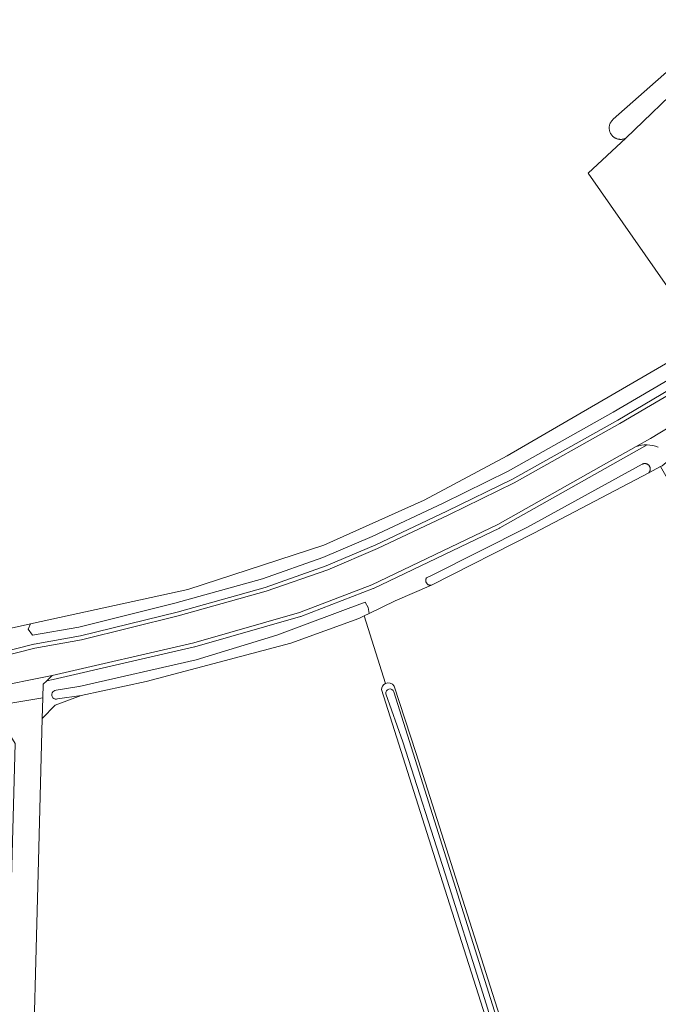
# Model space of a CAD drawing. Header units: metres. Extents: x 200031 to 204075, y 460125 to 464703.
# Tile 161 of 178: x 202425 to 202522, y 464087 to 464235. Entities that reach past the tile are written whole.
import ezdxf

# ---------------------------------------------------------------- set-up
doc = ezdxf.new("R2010")
doc.units = ezdxf.units.M
doc.header["$LTSCALE"] = 2
for name, color, linetype, lineweight in [('B-WE-GR-GRAS-GV', 253, 'Continuous', 13), ('B-WE-OG-TERREIN_CULTUURSCHEIDING-GV', 253, 'Continuous', 18), ('B-WE-OG-TERREIN_ERF-GV', 253, 'Continuous', 18), ('B-WE-OG-WATER_GREPPEL-GV', 253, 'Continuous', 18), ('B-WE-OG-WATER_SLOOT-GV', 253, 'Continuous', 18), ('B-WE-OG-WEG-GV', 253, 'Continuous', 18), ('B-WE-VH-VERHARDING_ASFALT-GV', 253, 'Continuous', 18), ('B-WE-VH-VERHARDING_BETONSTRAATSTEEN-GV', 253, 'Continuous', 18)]:
    doc.layers.add(name, color=color, linetype=linetype, lineweight=lineweight)

msp = doc.modelspace()

# ---------------------------------------------------------------- linework, layer by layer
at = {"layer": 'B-WE-GR-GRAS-GV', "flags": 128}
for points in [[(202526.262, 464189.988), (202510.929, 464211.932), (202516.633, 464217.216), (202516.608, 464217.204), (202516.533, 464217.168), (202516.456, 464217.136), (202516.378, 464217.108), (202516.299, 464217.084), (202516.219, 464217.063), (202516.137, 464217.047), (202516.055, 464217.034), (202515.973, 464217.026), (202515.89, 464217.021), (202515.807, 464217.02), (202515.724, 464217.024), (202515.641, 464217.031), (202515.559, 464217.042), (202515.477, 464217.057), (202515.397, 464217.077), (202515.317, 464217.1), (202515.238, 464217.127), (202515.161, 464217.157), (202515.086, 464217.191), (202515.012, 464217.229), (202514.94, 464217.271), (202514.87, 464217.315), (202514.803, 464217.364), (202514.737, 464217.415), (202514.675, 464217.469), (202514.615, 464217.527), (202514.558, 464217.587), (202514.503, 464217.65), (202514.452, 464217.715), (202514.404, 464217.783), (202514.36, 464217.853), (202514.319, 464217.925), (202514.281, 464217.999), (202514.247, 464218.075), (202514.217, 464218.152), (202514.19, 464218.231), (202514.168, 464218.31), (202514.149, 464218.391), (202514.134, 464218.473), (202514.123, 464218.555), (202514.116, 464218.638), (202514.113, 464218.721), (202514.114, 464218.804), (202514.119, 464218.886), (202514.128, 464218.969), (202514.141, 464219.051), (202514.158, 464219.132), (202514.178, 464219.213), (202514.203, 464219.292), (202514.231, 464219.37), (202514.263, 464219.446), (202514.299, 464219.521), (202514.305, 464219.533), (202514.345, 464219.606), (202514.388, 464219.676), (202514.435, 464219.745), (202514.485, 464219.811), (202514.538, 464219.875), (202514.594, 464219.936), (202514.653, 464219.995), (202514.715, 464220.05), (202531.66, 464235.049)], [(202420.158, 464142.551), (202426.967, 464144.047), (202450.653, 464149.251), (202471.132, 464155.918), (202486.253, 464162.705), (202498.755, 464169.372), (202525.119, 464184.657)], [(202573.502, 464078.862), (202569.17, 464086.884), (202564.686, 464095.5), (202563.55, 464094.834), (202562.77, 464096.287), (202521.854, 464167.735), (202520.655, 464167.104), (202520.074, 464166.799), (202502.779, 464157.704), (202487.33, 464149.875)], [(202487.33, 464149.875), (202481.851, 464147.545), (202477.964, 464145.622), (202477.193, 464145.242), (202480.406, 464135.058)], [(202480.406, 464135.058), (202477.193, 464145.242), (202476.422, 464144.861), (202466.137, 464141.159), (202444.36, 464135.381), (202434.583, 464133.286), (202430.646, 464131.826), (202428.703, 464129.81), (202428.174, 464108.366), (202427.092, 464068.71)], [(202502.66, 464062.315), (202487.928, 464108.524), (202479.809, 464134.164)], [(202481.737, 464134.685), (202484.997, 464124.678), (202492.04, 464102.452), (202498.987, 464080.663), (202507.043, 464054.515), (202515.445, 464028.056), (202523.399, 464003.084), (202532.061, 463975.634), (202539.11, 463953.58), (202542.262, 463939.524), (202541.924, 463928.566), (202542.267, 463928.498), (202634.08, 463910.347), (202666.636, 463903.867), (202652.939, 463927.456), (202643.011, 463942.095), (202637.261, 463951.729), (202636.245, 463953.951), (202630.343, 463966.797), (202626.56, 463975.119), (202623.326, 463982.588), (202572.693, 464077.805)]]:
    msp.add_lwpolyline(points, dxfattribs=at)
at = {"layer": 'B-WE-GR-GRAS-GV'}
for points in [[(202479.809, 464134.164, -0.2757994), (202480.406, 464135.058)], [(202480.406, 464135.058, -0.3761356), (202481.737, 464134.685)]]:
    msp.add_lwpolyline(points, format="xyb", dxfattribs=at)
at = {"layer": 'B-WE-OG-TERREIN_CULTUURSCHEIDING-GV', "flags": 128}
for points in [[(202526.445, 464182.828), (202514.733, 464175.927), (202498.901, 464167.048), (202489.085, 464162.238), (202478.421, 464157.203), (202470.998, 464154.052), (202461.869, 464150.845), (202448.699, 464147.161), (202434.21, 464143.571), (202427.248, 464142.333), (202426.613, 464143.252), (202426.967, 464144.047), (202420.158, 464142.551)], [(202414.998, 464137.837), (202427.445, 464140.978), (202427.487, 464140.987), (202434.494, 464142.232), (202449.048, 464145.838), (202462.281, 464149.54), (202471.492, 464152.776), (202478.981, 464155.955), (202489.678, 464161.006), (202499.537, 464165.836), (202515.433, 464174.751), (202526.014, 464180.986)], [(202519.806, 464171.016), (202497.622, 464158.505), (202497.586, 464158.487), (202478.598, 464149.402), (202478.555, 464149.383), (202467.671, 464145.187), (202467.62, 464145.17), (202451.689, 464140.602), (202451.659, 464140.594), (202430.365, 464135.678), (202430.346, 464135.674), (202429.39, 464135.485), (202428.83, 464134.966), (202428.779, 464132.894), (202428.703, 464129.81), (202430.646, 464131.826), (202434.583, 464133.286), (202431.028, 464132.753)], [(202430.823, 464134.044), (202434.207, 464134.619), (202434.256, 464134.638), (202434.278, 464134.645), (202451.89, 464138.627), (202464.074, 464142.353), (202477.334, 464147.309), (202477.794, 464146.544), (202477.964, 464145.622), (202481.851, 464147.545), (202487.33, 464149.875), (202487.277, 464149.868), (202487.223, 464149.865), (202487.169, 464149.866), (202487.115, 464149.871), (202487.062, 464149.88), (202487.009, 464149.893), (202486.958, 464149.909), (202486.908, 464149.93), (202486.86, 464149.954), (202486.814, 464149.982), (202486.77, 464150.013), (202486.728, 464150.047), (202486.689, 464150.084), (202486.652, 464150.124), (202486.619, 464150.166), (202486.589, 464150.211), (202486.563, 464150.258), (202486.54, 464150.307), (202486.521, 464150.357), (202486.505, 464150.409), (202486.493, 464150.462), (202486.486, 464150.515), (202486.482, 464150.569), (202486.482, 464150.623), (202486.486, 464150.677), (202486.495, 464150.73), (202486.507, 464150.782), (202486.523, 464150.834), (202486.543, 464150.884), (202486.566, 464150.933), (202486.593, 464150.979), (202486.615, 464151.012), (202487.328, 464151.344), (202501.828, 464158.594), (202519.078, 464168.106), (202519.114, 464168.125), (202519.167, 464168.147), (202519.221, 464168.167), (202519.277, 464168.182), (202519.334, 464168.193), (202519.391, 464168.201), (202519.448, 464168.204), (202519.506, 464168.204), (202519.564, 464168.199), (202519.621, 464168.191), (202519.677, 464168.179), (202519.732, 464168.162), (202519.787, 464168.142), (202519.839, 464168.119), (202519.89, 464168.091), (202519.939, 464168.061), (202519.985, 464168.026), (202520.029, 464167.989), (202520.071, 464167.949), (202520.109, 464167.906), (202520.145, 464167.861), (202520.177, 464167.813), (202520.206, 464167.763), (202520.231, 464167.711), (202520.253, 464167.657), (202520.271, 464167.602), (202520.285, 464167.546), (202520.295, 464167.49), (202520.301, 464167.432), (202520.303, 464167.375), (202520.301, 464167.317), (202520.295, 464167.26), (202520.286, 464167.203), (202520.272, 464167.147), (202520.254, 464167.092)], [(202520.254, 464167.092), (202520.233, 464167.038), (202520.208, 464166.986), (202520.18, 464166.936), (202520.148, 464166.888), (202520.113, 464166.842), (202520.074, 464166.799), (202520.655, 464167.104), (202521.854, 464167.735), (202522.098, 464167.863), (202523.602, 464169.128)]]:
    msp.add_lwpolyline(points, dxfattribs=at)
at = {"layer": 'B-WE-OG-TERREIN_CULTUURSCHEIDING-GV'}
for points in [[(202521.508, 464170.674, 0.0869861), (202519.806, 464171.016)], [(202431.028, 464132.753, -1.1876409), (202430.823, 464134.044)]]:
    msp.add_lwpolyline(points, format="xyb", dxfattribs=at)
at = {"layer": 'B-WE-OG-TERREIN_ERF-GV', "flags": 128}
msp.add_lwpolyline([(202535, 464234.883), (202516.633, 464217.216), (202510.929, 464211.932), (202526.262, 464189.988)], dxfattribs=at)
at = {"layer": 'B-WE-OG-WATER_GREPPEL-GV', "flags": 128}
msp.add_lwpolyline([(202520.074, 464166.799), (202520.113, 464166.842), (202520.148, 464166.888), (202520.18, 464166.936), (202520.208, 464166.986), (202520.233, 464167.038), (202520.254, 464167.092), (202520.272, 464167.147), (202520.286, 464167.203), (202520.295, 464167.26), (202520.301, 464167.317), (202520.303, 464167.375), (202520.301, 464167.432), (202520.295, 464167.49), (202520.285, 464167.546), (202520.271, 464167.602), (202520.253, 464167.657), (202520.231, 464167.711), (202520.206, 464167.763), (202520.177, 464167.813), (202520.145, 464167.861), (202520.109, 464167.906), (202520.071, 464167.949), (202520.029, 464167.989), (202519.985, 464168.026), (202519.939, 464168.061), (202519.89, 464168.091), (202519.839, 464168.119), (202519.787, 464168.142), (202519.732, 464168.162), (202519.677, 464168.179), (202519.621, 464168.191), (202519.564, 464168.199), (202519.506, 464168.204), (202519.448, 464168.204), (202519.391, 464168.201), (202519.334, 464168.193), (202519.277, 464168.182), (202519.221, 464168.167), (202519.167, 464168.147), (202519.114, 464168.125), (202519.078, 464168.106), (202501.828, 464158.594), (202487.328, 464151.344), (202486.615, 464151.012), (202486.593, 464150.979), (202486.566, 464150.933), (202486.543, 464150.884), (202486.523, 464150.834), (202486.507, 464150.782), (202486.495, 464150.73), (202486.486, 464150.677), (202486.482, 464150.623), (202486.482, 464150.569), (202486.486, 464150.515), (202486.493, 464150.462), (202486.505, 464150.409), (202486.521, 464150.357), (202486.54, 464150.307), (202486.563, 464150.258), (202486.589, 464150.211), (202486.619, 464150.166), (202486.652, 464150.124), (202486.689, 464150.084), (202486.728, 464150.047), (202486.77, 464150.013), (202486.814, 464149.982), (202486.86, 464149.954), (202486.908, 464149.93), (202486.958, 464149.909), (202487.009, 464149.893), (202487.062, 464149.88), (202487.115, 464149.871), (202487.169, 464149.866), (202487.223, 464149.865), (202487.277, 464149.868), (202487.33, 464149.875), (202502.779, 464157.704)], close=True, dxfattribs=at)
msp.add_lwpolyline([(202431.028, 464132.753), (202434.583, 464133.286), (202444.36, 464135.381), (202466.137, 464141.159), (202476.422, 464144.861), (202477.193, 464145.242), (202477.964, 464145.622), (202477.794, 464146.544), (202477.334, 464147.309), (202464.074, 464142.353), (202451.89, 464138.627), (202434.278, 464134.645), (202434.256, 464134.638), (202434.207, 464134.619), (202430.823, 464134.044)], dxfattribs=at)
at = {"layer": 'B-WE-OG-WATER_GREPPEL-GV'}
msp.add_lwpolyline([(202430.823, 464134.044, 1.1876409), (202431.028, 464132.753)], format="xyb", dxfattribs=at)
at = {"layer": 'B-WE-OG-WATER_SLOOT-GV', "flags": 128}
for points in [[(202531.66, 464235.049), (202514.715, 464220.05), (202514.653, 464219.995), (202514.594, 464219.936), (202514.538, 464219.875), (202514.485, 464219.811), (202514.435, 464219.745), (202514.388, 464219.676), (202514.345, 464219.606), (202514.305, 464219.533), (202514.299, 464219.521), (202514.263, 464219.446), (202514.231, 464219.37), (202514.203, 464219.292), (202514.178, 464219.213), (202514.158, 464219.132), (202514.141, 464219.051), (202514.128, 464218.969), (202514.119, 464218.886), (202514.114, 464218.804), (202514.113, 464218.721), (202514.116, 464218.638), (202514.123, 464218.555), (202514.134, 464218.473), (202514.149, 464218.391), (202514.168, 464218.31), (202514.19, 464218.231), (202514.217, 464218.152), (202514.247, 464218.075), (202514.281, 464217.999), (202514.319, 464217.925), (202514.36, 464217.853), (202514.404, 464217.783), (202514.452, 464217.715), (202514.503, 464217.65), (202514.558, 464217.587), (202514.615, 464217.527), (202514.675, 464217.469), (202514.737, 464217.415), (202514.803, 464217.364), (202514.87, 464217.315), (202514.94, 464217.271), (202515.012, 464217.229), (202515.086, 464217.191), (202515.161, 464217.157), (202515.238, 464217.127), (202515.317, 464217.1), (202515.397, 464217.077), (202515.477, 464217.057), (202515.559, 464217.042), (202515.641, 464217.031), (202515.724, 464217.024), (202515.807, 464217.02), (202515.89, 464217.021), (202515.973, 464217.026), (202516.055, 464217.034), (202516.137, 464217.047), (202516.219, 464217.063), (202516.299, 464217.084), (202516.378, 464217.108), (202516.456, 464217.136), (202516.533, 464217.168), (202516.608, 464217.204), (202516.633, 464217.216), (202535, 464234.883)], [(202525.119, 464184.657), (202498.755, 464169.372), (202486.253, 464162.705), (202471.132, 464155.918), (202450.653, 464149.251), (202426.967, 464144.047), (202426.613, 464143.252), (202427.248, 464142.333), (202434.21, 464143.571), (202448.699, 464147.161), (202461.869, 464150.845), (202470.998, 464154.052), (202478.421, 464157.203), (202489.085, 464162.238), (202498.901, 464167.048), (202514.733, 464175.927), (202526.445, 464182.828)], [(202479.809, 464134.164), (202487.928, 464108.524), (202502.66, 464062.315)], [(202481.669, 464133.838), (202505.595, 464058.024), (202533.262, 463970.858), (202534.351, 463967.639), (202538.444, 463954.237), (202540.941, 463942.302)], [(202540.941, 463942.302), (202538.444, 463954.237), (202534.351, 463967.639), (202533.262, 463970.858), (202505.595, 464058.024), (202481.669, 464133.838)], [(202541.403, 463937.726), (202541.416, 463928.666), (202541.924, 463928.566), (202542.262, 463939.524), (202539.11, 463953.58), (202532.061, 463975.634), (202523.399, 464003.084), (202515.445, 464028.056), (202507.043, 464054.515), (202498.987, 464080.663), (202492.04, 464102.452), (202484.997, 464124.678), (202481.737, 464134.685)], [(202500.949, 464069.579), (202495.074, 464088.439), (202489.423, 464106.432), (202483.022, 464126.305), (202480.486, 464133.525)], [(202480.486, 464133.525), (202483.022, 464126.305), (202489.423, 464106.432), (202495.074, 464088.439), (202500.949, 464069.579), (202505.082, 464054.673), (202523.262, 463997.024)]]:
    msp.add_lwpolyline(points, dxfattribs=at)
at = {"layer": 'B-WE-OG-WATER_SLOOT-GV'}
for points in [[(202480.406, 464135.058, 0.2757994), (202479.809, 464134.164)], [(202481.737, 464134.685, 0.3761356), (202480.406, 464135.058)], [(202480.486, 464133.525, -0.9294607), (202481.669, 464133.838)], [(202481.669, 464133.838, 0.9294607), (202480.486, 464133.525)]]:
    msp.add_lwpolyline(points, format="xyb", dxfattribs=at)
at = {"layer": 'B-WE-OG-WEG-GV', "flags": 128}
for points in [[(202526.014, 464180.986), (202515.433, 464174.751), (202499.537, 464165.836), (202489.678, 464161.006), (202478.981, 464155.955), (202471.492, 464152.776), (202462.281, 464149.54), (202449.048, 464145.838), (202434.494, 464142.232), (202427.487, 464140.987), (202427.445, 464140.978), (202414.998, 464137.837)], [(202415.129, 464137.251), (202427.592, 464140.396), (202434.619, 464141.645), (202449.201, 464145.258), (202462.461, 464148.967), (202471.709, 464152.216), (202479.226, 464155.407), (202489.938, 464160.465), (202499.816, 464165.305), (202515.732, 464174.231), (202526.405, 464180.52)], [(202429.39, 464135.485), (202430.346, 464135.674), (202430.365, 464135.678), (202451.659, 464140.594), (202451.689, 464140.602), (202467.62, 464145.17), (202467.671, 464145.187), (202478.555, 464149.383), (202478.598, 464149.402), (202497.586, 464158.487), (202497.622, 464158.505), (202519.806, 464171.016)], [(202518.158, 464170.778), (202512.894, 464167.814), (202497.327, 464159.028), (202478.339, 464149.943), (202467.455, 464145.747), (202451.524, 464141.179), (202430.23, 464136.263), (202429.39, 464135.485)]]:
    msp.add_lwpolyline(points, dxfattribs=at)
at = {"layer": 'B-WE-OG-WEG-GV'}
msp.add_lwpolyline([(202519.806, 464171.016, 0.0837439), (202518.158, 464170.778)], format="xyb", dxfattribs=at)
at = {"layer": 'B-WE-VH-VERHARDING_ASFALT-GV', "flags": 128}
for points in [[(202526.405, 464180.52), (202515.732, 464174.231), (202499.816, 464165.305), (202489.938, 464160.465), (202479.226, 464155.407), (202471.709, 464152.216), (202462.461, 464148.967), (202449.201, 464145.258), (202434.619, 464141.645), (202427.592, 464140.396), (202415.129, 464137.251)], [(202420.674, 464134.376), (202430.23, 464136.263), (202451.524, 464141.179), (202467.455, 464145.747), (202478.339, 464149.943), (202497.327, 464159.028), (202512.894, 464167.814), (202518.158, 464170.778), (202520.311, 464171.99), (202527.844, 464176.561)]]:
    msp.add_lwpolyline(points, dxfattribs=at)
at = {"layer": 'B-WE-VH-VERHARDING_BETONSTRAATSTEEN-GV', "flags": 128}
msp.add_lwpolyline([(202527.844, 464176.561), (202520.311, 464171.99), (202518.158, 464170.778)], dxfattribs=at)
at = {"layer": 'B-WE-VH-VERHARDING_BETONSTRAATSTEEN-GV'}
for points in [[(202518.158, 464170.778, -0.0837439), (202519.806, 464171.016)], [(202519.806, 464171.016, -0.0869861), (202521.508, 464170.674)]]:
    msp.add_lwpolyline(points, format="xyb", dxfattribs=at)
at = {"layer": 'B-WE-VH-VERHARDING_BETONSTRAATSTEEN-GV', "flags": 128}
for points in [[(202423.406, 464132.03), (202428.779, 464132.894), (202428.83, 464134.966), (202429.39, 464135.485), (202430.23, 464136.263), (202420.674, 464134.376), (202419.544, 464134.149), (202419.887, 464133.606), (202421.114, 464131.661)], [(202423.406, 464132.03), (202421.114, 464131.661), (202424.656, 464126.049), (202423.093, 464068.819), (202419.536, 464048.181), (202425.888, 464047.086), (202427.092, 464068.71), (202428.174, 464108.366), (202428.703, 464129.81), (202428.779, 464132.894)]]:
    msp.add_lwpolyline(points, close=True, dxfattribs=at)

doc.saveas('drawing.dxf')
